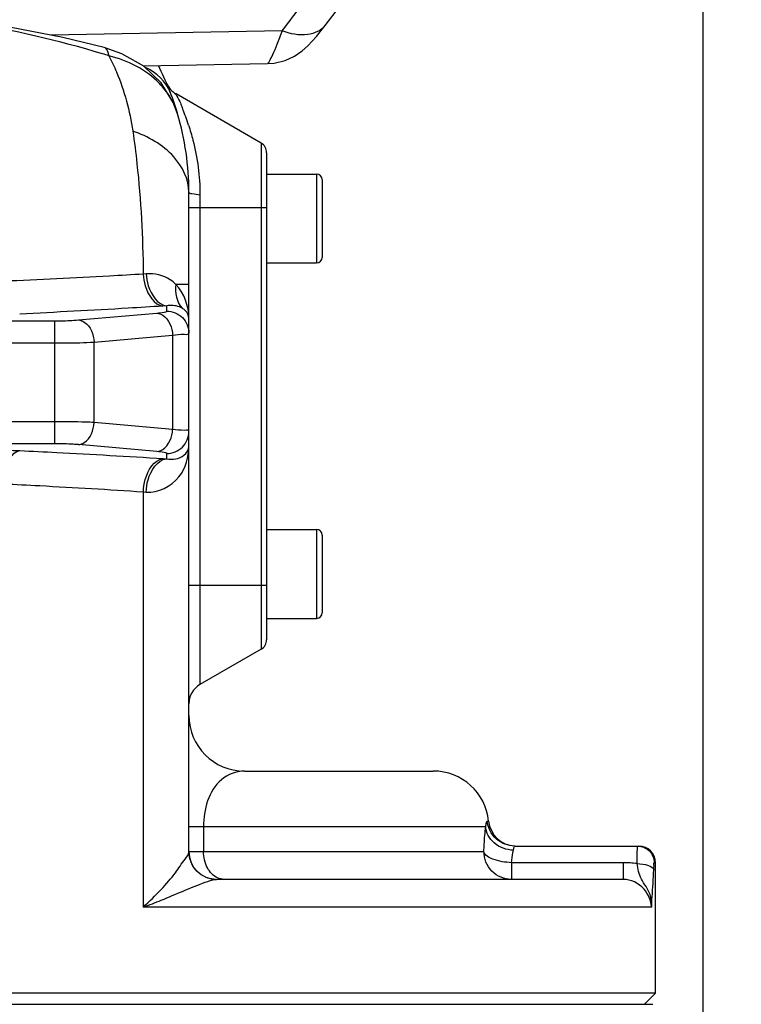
# Model space of a CAD drawing. Header units: millimetres. Extents: x 0 to 11890, y 0 to 8410.
# Tile 10 of 116: x 3933 to 4063, y 4557 to 4734. Entities that reach past the tile are written whole.
import ezdxf

# ---------------------------------------------------------------- set-up
doc = ezdxf.new("R2010")
doc.units = ezdxf.units.MM
doc.header["$LTSCALE"] = 653.95
doc.layers.get('0').update_dxf_attribs({"linetype": 'CONTINUOUS'})
for name, color, linetype in [('304102000092DXF_CONTINUOUS_LINE', 7, 'CONTINUOUS'), ('304103000034DXF_CONTINUOUS_LINE', 7, 'CONTINUOUS'), ('304105000239DXF_CONTINUOUS_LINE', 7, 'CONTINUOUS'), ('501023000201DXF_CONTINUOUS_LINE', 7, 'CONTINUOUS'), ('JISHUZIL_DXF_DIMENSION', 7, 'CONTINUOUS')]:
    doc.layers.add(name, color=color, linetype=linetype)
doc.styles.get("Standard").update_dxf_attribs({"font": 'txt', "width": 0.7})
doc.dimstyles.new('DIMSTYLE_1', dxfattribs={"dimtxt": 80, "dimasz": 70, "dimexe": 1.5, "dimexo": 0, "dimgap": 2, "dimtad": 1, "dimdsep": 46, "dimtxsty": 'Standard', "dimblk": '_FILLED', "dimblk1": '_FILLED', "dimblk2": '_FILLED', "dimcen": 0.09, "dimclrt": 5, "dimazin": 2, "dimtp": 0.5, "dimtm": 0.5, "dimtfac": 1, "dimtofl": 0, "dimtmove": 0, "dimatfit": 3, "dimldrblk": '_FILLED', "dimfxl": 0, "dimtolj": 1, "dimarcsym": 0})

# ---------------------------------------------------------------- blocks, each defined once
blk = doc.blocks.new('_FILLED')
at = {"color": 0, "linetype": 'ByBlock'}
blk.add_solid([(0, 0), (-1, 0.1429), (-1, -0.1429)], dxfattribs=at)
blk = doc.blocks.new('*D1')
at = {"layer": 'JISHUZIL_DXF_DIMENSION', "color": 2, "linetype": 'Continuous', "transparency": 16777216}
for p, q in [((4056.4, 4900.46), (4056.4, 4200.31)), ((3822.9, 4200.31), (3822.9, 4342.26)), ((3822.9, 4215.31), (3939.65, 4215.31)), ((4056.4, 4215.31), (3939.65, 4215.31)), ((3939.65, 4215.31), (4379.43, 4215.31))]:
    blk.add_line(p, q, dxfattribs=at)
at = {"layer": 'JISHUZIL_DXF_DIMENSION', "color": 2, "linetype": 'Continuous', "transparency": 16777216, "xscale": 70, "yscale": 70, "zscale": 70, "rotation": 180}
blk.add_blockref('_FILLED', (3822.9, 4215.31), dxfattribs=at)
at = {"layer": 'JISHUZIL_DXF_DIMENSION', "color": 2, "linetype": 'Continuous', "transparency": 16777216, "xscale": 70, "yscale": 70, "zscale": 70}
blk.add_blockref('_FILLED', (4056.4, 4215.31), dxfattribs=at)

msp = doc.modelspace()

# ---------------------------------------------------------------- linework, layer by layer
at = {"layer": '304102000092DXF_CONTINUOUS_LINE', "color": 9, "linetype": 'Continuous'}
msp.add_line((3980.687, 4732.057), (3939.017, 4731.283), dxfattribs=at)
at = {"layer": '304102000092DXF_CONTINUOUS_LINE', "color": 7, "linetype": 'Continuous'}
msp.add_line((3955.668, 4725.735), (3978.027, 4726.15), dxfattribs=at)
for points in [[(3988.445, 4733.038), (3991.008, 4736.4), (3993.777, 4740.084), (3996.038, 4743.14)], [(3978.027, 4726.15), (3979.262, 4726.249), (3981.216, 4726.728), (3982.92, 4727.51), (3984.287, 4728.437), (3985.3, 4729.333), (3986.104, 4730.173), (3986.874, 4731.062), (3987.715, 4732.1), (3988.446, 4733.039)]]:
    msp.add_lwpolyline(points, dxfattribs=at)
at = {"layer": '304102000092DXF_CONTINUOUS_LINE', "color": 9, "linetype": 'Continuous'}
msp.add_arc((3508.281, 5094.929), 595.688, 322.470823, 323.666245, dxfattribs=at)
for points, knots in [([(3988.445, 4733.038), (3987.72, 4732.095), (3984.905, 4730.873), (3982.136, 4731.513), (3980.687, 4732.057)], [0, 0, 0, 0, 0.4345696, 1, 1, 1, 1]), ([(3980.687, 4732.057), (3980.372, 4731.23), (3979.804, 4729.806), (3979.057, 4727.87), (3978.484, 4726.886), (3978.201, 4726.154), (3978.027, 4726.15)], [0, 0, 0, 0, 0.4078901, 0.7193391, 0.9195036, 1, 1, 1, 1])]:
    msp.add_open_spline(points, degree=3, knots=knots, dxfattribs=at)
at = {"layer": '304103000034DXF_CONTINUOUS_LINE', "color": 7, "linetype": 'Continuous'}
for p, q in [((3951.854, 4727.943), (3948.672, 4729.045)), ((3976.896, 4711.843), (3961.581, 4720.685)), ((3961.862, 4717.11), (3961.86, 4717.117)), ((3977.896, 4710.111), (3977.896, 4622.42)), ((3963.896, 4584.242), (3963.896, 4702.998)), ((3976.896, 4620.688), (3965.896, 4614.338)), ((3973.896, 4598.766), (4007.896, 4598.766)), ((4022.57, 4585.266), (4044.896, 4585.266)), ((4047.896, 4558.766), (4047.896, 4582.266)), ((4042.062, 4579.266), (3968.896, 4579.266)), ((4047.896, 4558.766), (3597.896, 4558.766)), ((4045.896, 4556.766), (4047.896, 4558.766))]:
    msp.add_line(p, q, dxfattribs=at)
at = {"layer": '304103000034DXF_CONTINUOUS_LINE', "color": 9, "linetype": 'Continuous'}
for p, q in [((3976.896, 4711.843), (3976.896, 4620.688)), ((3965.896, 4702.555), (3965.896, 4614.338)), ((3963.896, 4700.266), (3977.896, 4700.266)), ((3956.203, 4688.297), (3955.684, 4688.253)), ((3963.896, 4686.396), (3961.572, 4686.396)), ((3959.896, 4682.543), (3959.22, 4682.498)), ((3959.896, 4681.598), (3959.896, 4682.543)), ((3943.996, 4679.989), (3958.138, 4681.226)), ((3904.253, 4679.835), (3939.754, 4679.835)), ((3939.754, 4657.696), (3939.754, 4679.835)), ((3946.825, 4676.004), (3960.967, 4677.242)), ((3960.967, 4677.242), (3960.967, 4660.29)), ((3713.038, 4675.851), (3939.754, 4675.851)), ((3946.825, 4661.527), (3946.825, 4676.004)), ((3939.754, 4661.681), (3713.038, 4661.681)), ((3960.967, 4660.29), (3946.825, 4661.527)), ((3939.754, 4657.696), (3904.204, 4657.696)), ((3958.138, 4656.305), (3943.996, 4657.542)), ((3959.896, 4654.993), (3959.896, 4655.934)), ((3959.242, 4655.036), (3959.896, 4654.993)), ((3955.701, 4649.059), (3956.203, 4649.016)), ((3955.701, 4574.266), (3955.701, 4649.059)), ((3963.896, 4632.266), (3977.896, 4632.266)), ((3963.896, 4588.766), (3966.53, 4588.766)), ((3966.53, 4588.767), (4017.327, 4588.766)), ((3966.53, 4588.767), (3966.53, 4584.266)), ((4017.602, 4589.766), (4017.846, 4589.766)), ((3963.896, 4584.266), (4016.998, 4584.267)), ((4042.059, 4582.266), (4021.975, 4582.266)), ((4021.975, 4582.266), (4021.975, 4579.266)), ((4042.059, 4582.266), (4042.059, 4579.266)), ((4047.667, 4582.266), (4047.896, 4582.266)), ((4047.206, 4574.266), (3955.701, 4574.266))]:
    msp.add_line(p, q, dxfattribs=at)
at = {"layer": '304103000034DXF_CONTINUOUS_LINE', "color": 7, "linetype": 'Continuous'}
for points in [[(3948.672, 4729.046), (3941.193, 4730.853), (3931.614, 4732.745)], [(3961.86, 4717.117), (3961.092, 4719.174), (3958.896, 4722.695), (3955.771, 4725.676), (3951.854, 4727.943)]]:
    msp.add_lwpolyline(points, dxfattribs=at)
at = {"layer": '304103000034DXF_CONTINUOUS_LINE', "color": 9, "linetype": 'Continuous'}
msp.add_lwpolyline([(3968.671, 4579.254), (3968.783, 4579.263), (3968.896, 4579.266)], dxfattribs=at)
for centre, radius, start, end in [((3899, 4565.373), 169.872, 72.70415, 73.1084), ((3949.375, 4713.312), 13.062, 30.1499, 31.2696), ((3920.371, 4700.795), 45.753, 18.20443, 22.12322), ((4042.081, 4562.827), 19.439, 82.61937, 90.06493), ((3968.879, 4584.236), 4.98, 224.73862, 226.93032), ((3968.868, 4584.199), 4.944, 245.62138, 247.09072), ((3968.89, 4584.252), 5.001, 247.09513, 251.14233)]:
    msp.add_arc(centre, radius, start, end, dxfattribs=at)
at = {"layer": '304103000034DXF_CONTINUOUS_LINE', "color": 7, "linetype": 'Continuous'}
for centre, radius, start, end in [((3913.896, 4702.998), 50, 16.56793, 27.12266), ((3963.581, 4724.148), 4, 203.04623, 239.98724), ((3913.896, 4702.998), 50, 359.99972, 16.39459), ((3975.896, 4710.111), 2, 0, 60), ((3975.896, 4622.42), 2, 300, 360), ((3967.896, 4610.873), 4, 120, 180), ((3973.896, 4608.766), 10, 180, 270), ((4007.896, 4588.766), 10, 5.73917, 90), ((4022.821, 4590.266), 5, 185.73917, 267.16471), ((4044.896, 4582.266), 3, 0, 90), ((3968.896, 4584.266), 5, 180, 270)]:
    msp.add_arc(centre, radius, start, end, dxfattribs=at)
at = {"layer": '304103000034DXF_CONTINUOUS_LINE', "color": 9, "linetype": 'Continuous'}
for points in [[(3948.358, 4727.916), (3940.419, 4730.327), (3932.293, 4732.168), (3924.108, 4733.526)], [(3960.598, 4720.856), (3959.828, 4722.869), (3958.038, 4724.61), (3956.056, 4725.456)], [(3961.863, 4717.11), (3961.579, 4718.073), (3961.174, 4719.006), (3960.67, 4719.873)], [(3961.571, 4686.396), (3961.313, 4684.944), (3961.677, 4683.19), (3962.687, 4682.115)], [(3963.896, 4680.27), (3963.895, 4682.454), (3963.073, 4684.81), (3961.572, 4686.396)], [(3965.341, 4580.731), (3964.45, 4581.63), (3963.896, 4582.977), (3963.896, 4584.243)], [(3967.233, 4581.327), (3966.758, 4582.215), (3966.53, 4583.258), (3966.53, 4584.266)], [(3966.827, 4579.696), (3966.335, 4579.92), (3965.873, 4580.228), (3965.478, 4580.598)], [(3969.068, 4579.513), (3968.282, 4579.862), (3967.639, 4580.569), (3967.233, 4581.327)], [(3966.833, 4578.742), (3967.43, 4578.96), (3968.038, 4579.189), (3968.671, 4579.254)], [(3968.671, 4579.254), (3968.197, 4579.275), (3967.722, 4579.366), (3967.273, 4579.52)], [(3970.213, 4579.266), (3969.822, 4579.266), (3969.425, 4579.355), (3969.068, 4579.513)]]:
    msp.add_open_spline(points, degree=3, dxfattribs=at)
for points, knots in [([(3949.503, 4727.564), (3949.47, 4727.76), (3949.357, 4728.301), (3949.04, 4728.949), (3948.672, 4729.046)], [0, 0, 0, 0, 0.3433942, 1, 1, 1, 1]), ([(3960.539, 4720.092), (3959.993, 4720.993), (3957.187, 4724.569), (3952.857, 4726.73), (3949.503, 4727.564)], [0, 0, 0, 0, 0.2336392, 1, 1, 1, 1]), ([(3949.504, 4727.564), (3950, 4726.615), (3952.009, 4722.306), (3953.246, 4717.649), (3953.793, 4714.011)], [0, 0, 0, 0, 0.2255929, 1, 1, 1, 1]), ([(3961.581, 4720.685), (3961.369, 4720.836), (3962.546, 4719.047), (3962.489, 4718.683), (3962.756, 4718.026)], [0, 0, 0, 0, 0.2683026, 1, 1, 1, 1]), ([(3963.835, 4715.089), (3964.129, 4714.192), (3965.326, 4710.121), (3965.896, 4705.854), (3965.896, 4702.555)], [0, 0, 0, 0, 0.2225121, 1, 1, 1, 1]), ([(3953.793, 4714.011), (3954.085, 4712.059), (3955.163, 4703.512), (3955.597, 4694.891), (3955.684, 4688.253)], [0, 0, 0, 0, 0.2291706, 1, 1, 1, 1]), ([(3963.896, 4702.998), (3963.896, 4705.305), (3961.323, 4710.48), (3956.53, 4713.023), (3953.793, 4714.011)], [0, 0, 0, 0, 0.4422023, 1, 1, 1, 1]), ([(3963.896, 4702.998), (3963.896, 4702.8), (3964.902, 4702.701), (3965.405, 4702.592), (3965.896, 4702.555)], [0, 0, 0, 0, 0.2867898, 1, 1, 1, 1]), ([(3955.684, 4688.253), (3953.659, 4688.13), (3945.29, 4687.641), (3936.916, 4687.235), (3930.567, 4686.963)], [0, 0, 0, 0, 0.2419785, 1, 1, 1, 1]), ([(3955.684, 4688.253), (3955.73, 4687.535), (3956.064, 4685.326), (3957.627, 4682.687), (3959.22, 4682.498)], [0, 0, 0, 0, 0.3096206, 1, 1, 1, 1]), ([(3961.571, 4686.396), (3961.256, 4686.704), (3959.754, 4687.924), (3957.687, 4688.425), (3956.203, 4688.297)], [0, 0, 0, 0, 0.2282251, 1, 1, 1, 1]), ([(3956.203, 4688.297), (3956.251, 4687.577), (3956.602, 4685.329), (3958.27, 4682.723), (3959.896, 4682.543)], [0, 0, 0, 0, 0.3060324, 1, 1, 1, 1]), ([(3959.22, 4682.498), (3957.142, 4682.365), (3948.551, 4681.833), (3939.957, 4681.375), (3933.44, 4681.064)], [0, 0, 0, 0, 0.2419731, 1, 1, 1, 1]), ([(3962.687, 4682.115), (3962.524, 4682.209), (3961.66, 4682.612), (3960.648, 4682.672), (3959.896, 4682.543)], [0, 0, 0, 0, 0.1974486, 1, 1, 1, 1]), ([(3958.138, 4681.226), (3958.574, 4681.265), (3959.003, 4681.376), (3959.896, 4681.431), (3959.896, 4681.598)], [0, 0, 0, 0, 0.7246994, 1, 1, 1, 1]), ([(3958.138, 4681.226), (3958.506, 4681.194), (3960.175, 4680.551), (3960.908, 4678.584), (3960.967, 4677.242)], [0, 0, 0, 0, 0.2156126, 1, 1, 1, 1]), ([(3959.896, 4681.598), (3960.916, 4681.598), (3963.039, 4680.751), (3963.896, 4678.63), (3963.896, 4677.613)], [0, 0, 0, 0, 0.500674, 1, 1, 1, 1]), ([(3963.896, 4680.27), (3963.895, 4680.8), (3963.498, 4681.567), (3962.882, 4682.002), (3962.687, 4682.115)], [0, 0, 0, 0, 0.7016461, 1, 1, 1, 1]), ([(3939.754, 4679.835), (3940.144, 4679.835), (3941.559, 4679.848), (3942.975, 4679.9), (3943.996, 4679.989)], [0, 0, 0, 0, 0.2757791, 1, 1, 1, 1]), ([(3943.996, 4679.989), (3944.364, 4679.957), (3946.033, 4679.314), (3946.766, 4677.347), (3946.825, 4676.004)], [0, 0, 0, 0, 0.2156128, 1, 1, 1, 1]), ([(3960.967, 4677.242), (3961.691, 4677.28), (3962.345, 4677.521), (3963.896, 4677.351), (3963.896, 4677.613)], [0, 0, 0, 0, 0.7343074, 1, 1, 1, 1]), ([(3939.754, 4675.851), (3940.404, 4675.851), (3942.761, 4675.864), (3945.12, 4675.915), (3946.825, 4676.004)], [0, 0, 0, 0, 0.2758056, 1, 1, 1, 1]), ([(3946.825, 4661.527), (3946.32, 4661.554), (3943.964, 4661.651), (3941.606, 4661.681), (3939.754, 4661.681)], [0, 0, 0, 0, 0.2143202, 1, 1, 1, 1]), ([(3943.996, 4657.542), (3944.364, 4657.574), (3946.033, 4658.217), (3946.766, 4660.185), (3946.825, 4661.527)], [0, 0, 0, 0, 0.2156127, 1, 1, 1, 1]), ([(3958.138, 4656.305), (3958.506, 4656.337), (3960.175, 4656.98), (3960.908, 4658.948), (3960.967, 4660.29)], [0, 0, 0, 0, 0.2156128, 1, 1, 1, 1]), ([(3959.896, 4655.934), (3960.916, 4655.934), (3963.039, 4656.78), (3963.896, 4658.901), (3963.896, 4659.919)], [0, 0, 0, 0, 0.5006738, 1, 1, 1, 1]), ([(3963.896, 4659.919), (3963.896, 4660.181), (3962.345, 4660.011), (3961.691, 4660.252), (3960.967, 4660.29)], [0, 0, 0, 0, 0.2656926, 1, 1, 1, 1]), ([(3943.996, 4657.542), (3943.694, 4657.569), (3942.282, 4657.666), (3940.865, 4657.696), (3939.754, 4657.696)], [0, 0, 0, 0, 0.2144328, 1, 1, 1, 1]), ([(3921.003, 4656.745), (3922.081, 4656.745), (3926.23, 4656.722), (3930.379, 4656.614), (3933.446, 4656.467)], [0, 0, 0, 0, 0.259978, 1, 1, 1, 1]), ([(3930.574, 4650.49), (3930.601, 4651.225), (3930.855, 4653.338), (3931.934, 4656.227), (3933.446, 4656.467)], [0, 0, 0, 0, 0.3244443, 1, 1, 1, 1]), ([(3933.446, 4656.467), (3935.662, 4656.362), (3944.264, 4655.936), (3952.862, 4655.444), (3959.242, 4655.036)], [0, 0, 0, 0, 0.2576763, 1, 1, 1, 1]), ([(3956.203, 4649.016), (3958.366, 4648.823), (3962.76, 4651.06), (3963.895, 4655.335), (3963.896, 4657.261)], [0, 0, 0, 0, 0.5298917, 1, 1, 1, 1]), ([(3959.896, 4655.934), (3959.896, 4656.1), (3959.003, 4656.155), (3958.574, 4656.267), (3958.138, 4656.305)], [0, 0, 0, 0, 0.2753006, 1, 1, 1, 1]), ([(3959.896, 4654.993), (3960.941, 4654.814), (3962.856, 4655.003), (3963.895, 4656.643), (3963.896, 4657.261)], [0, 0, 0, 0, 0.6314637, 1, 1, 1, 1]), ([(3955.701, 4649.059), (3955.731, 4649.799), (3956.031, 4652.075), (3957.601, 4654.841), (3959.242, 4655.036)], [0, 0, 0, 0, 0.3094468, 1, 1, 1, 1]), ([(3956.203, 4649.016), (3956.235, 4649.757), (3956.547, 4652.072), (3958.224, 4654.807), (3959.896, 4654.993)], [0, 0, 0, 0, 0.3060545, 1, 1, 1, 1]), ([(3930.574, 4650.49), (3932.733, 4650.385), (3941.112, 4649.958), (3949.487, 4649.467), (3955.701, 4649.059)], [0, 0, 0, 0, 0.2576756, 1, 1, 1, 1]), ([(3973.896, 4598.766), (3972.421, 4598.766), (3967.826, 4596.939), (3966.529, 4591.778), (3966.53, 4588.767)], [0, 0, 0, 0, 0.328854, 1, 1, 1, 1]), ([(4016.998, 4584.267), (4017.017, 4584.709), (4017.091, 4586.211), (4017.199, 4587.712), (4017.327, 4588.766)], [0, 0, 0, 0, 0.2942275, 1, 1, 1, 1]), ([(4017.327, 4588.766), (4017.372, 4589.018), (4017.443, 4589.27), (4017.51, 4589.766), (4017.602, 4589.766)], [0, 0, 0, 0, 0.7365012, 1, 1, 1, 1]), ([(4022.312, 4584.515), (4021.081, 4584.558), (4018.677, 4585.361), (4017.379, 4587.66), (4017.327, 4588.766)], [0, 0, 0, 0, 0.5267025, 1, 1, 1, 1]), ([(4022.57, 4585.266), (4021.373, 4585.266), (4018.892, 4586.197), (4017.721, 4588.574), (4017.602, 4589.766)], [0, 0, 0, 0, 0.499791, 1, 1, 1, 1]), ([(4022.312, 4584.516), (4022.358, 4584.702), (4022.409, 4584.905), (4022.495, 4585.266), (4022.57, 4585.266)], [0, 0, 0, 0, 0.7173612, 1, 1, 1, 1]), ([(4044.578, 4582.105), (4044.582, 4582.533), (4044.612, 4583.272), (4044.565, 4584.34), (4044.711, 4584.801), (4044.596, 4585.267), (4044.67, 4585.266)], [0, 0, 0, 0, 0.4066192, 0.7258662, 0.9295654, 1, 1, 1, 1]), ([(4044.67, 4585.266), (4045.435, 4585.266), (4047.029, 4584.625), (4047.667, 4583.031), (4047.667, 4582.266)], [0, 0, 0, 0, 0.4998205, 1, 1, 1, 1]), ([(3955.701, 4574.266), (3956.806, 4575.288), (3958.779, 4577.281), (3961.384, 4580.172), (3962.814, 4582.486), (3963.896, 4583.75), (3963.896, 4584.242)], [0, 0, 0, 0, 0.3480258, 0.6514914, 0.8861226, 1, 1, 1, 1]), ([(4021.975, 4579.266), (4020.705, 4579.266), (4018.054, 4580.339), (4016.998, 4582.992), (4016.998, 4584.267)], [0, 0, 0, 0, 0.4991649, 1, 1, 1, 1]), ([(4021.975, 4582.266), (4020.833, 4582.344), (4019.124, 4582.536), (4017.128, 4583.578), (4016.998, 4584.266)], [0, 0, 0, 0, 0.6206726, 1, 1, 1, 1]), ([(4021.975, 4582.266), (4022.026, 4582.871), (4022.117, 4583.627), (4022.276, 4584.369), (4022.312, 4584.516)], [0, 0, 0, 0, 0.8006173, 1, 1, 1, 1]), ([(4047.206, 4574.266), (4047.188, 4575.038), (4047.106, 4576.942), (4045.165, 4579.136), (4044.711, 4581.152), (4044.578, 4582.105)], [0, 0, 0, 0, 0.2768296, 0.6553306, 1, 1, 1, 1]), ([(4044.578, 4582.104), (4045.277, 4582.092), (4046.275, 4581.987), (4047.521, 4581.398), (4047.574, 4581.001)], [0, 0, 0, 0, 0.6358377, 1, 1, 1, 1]), ([(4047.574, 4581.001), (4047.581, 4581.308), (4047.701, 4581.58), (4047.551, 4582.268), (4047.667, 4582.266)], [0, 0, 0, 0, 0.7260042, 1, 1, 1, 1]), ([(4047.206, 4574.266), (4047.208, 4574.879), (4047.36, 4577.124), (4047.539, 4579.366), (4047.574, 4581.001)], [0, 0, 0, 0, 0.2726933, 1, 1, 1, 1]), ([(3955.701, 4574.266), (3956.779, 4574.673), (3960.51, 4576.116), (3964.159, 4577.767), (3966.833, 4578.742)], [0, 0, 0, 0, 0.2883114, 1, 1, 1, 1]), ([(4047.206, 4574.266), (4047.071, 4575.436), (4046.11, 4578), (4043.445, 4579.266), (4042.062, 4579.266)], [0, 0, 0, 0, 0.46013, 1, 1, 1, 1])]:
    msp.add_open_spline(points, degree=3, knots=knots, dxfattribs=at)
at = {"layer": '304105000239DXF_CONTINUOUS_LINE', "color": 7, "linetype": 'Continuous'}
msp.add_line((3598.396, 4556.766), (4047.396, 4556.766), dxfattribs=at)
at = {"layer": '501023000201DXF_CONTINUOUS_LINE', "color": 7, "linetype": 'Continuous'}
for p, q in [((3977.896, 4706.266), (3986.896, 4706.266)), ((3987.896, 4705.266), (3987.896, 4691.266)), ((3977.896, 4690.266), (3986.896, 4690.266)), ((3977.896, 4642.266), (3986.896, 4642.266)), ((3987.896, 4641.266), (3987.896, 4627.266)), ((3977.896, 4626.266), (3986.896, 4626.266))]:
    msp.add_line(p, q, dxfattribs=at)
at = {"layer": '501023000201DXF_CONTINUOUS_LINE', "color": 9, "linetype": 'Continuous'}
for p, q in [((3986.896, 4706.266), (3986.896, 4690.266)), ((3986.896, 4642.266), (3986.896, 4626.266))]:
    msp.add_line(p, q, dxfattribs=at)
at = {"layer": '501023000201DXF_CONTINUOUS_LINE', "color": 7, "linetype": 'Continuous'}
for centre, start, end in [((3986.896, 4705.266), 0, 90), ((3986.896, 4691.266), 270, 360), ((3986.896, 4641.266), 0, 90), ((3986.896, 4627.266), 270, 360)]:
    msp.add_arc(centre, 1, start, end, dxfattribs=at)

# ---------------------------------------------------------------- dimensions: what is measured, and where the dimension line sits
at = {"layer": 'JISHUZIL_DXF_DIMENSION', "color": 2, "linetype": 'Continuous'}
dim = msp.add_linear_dim(base=(4056.396, 4215.311), p1=(3822.896, 4342.256), p2=(4056.396, 4900.459), dimstyle='DIMSTYLE_1', dxfattribs=at)
dim.commit()
dim.dimension.update_dxf_attribs({"geometry": '*D1', "text_midpoint": (4099.432, 4215.311), "dimtype": 160})

doc.saveas('drawing.dxf')
